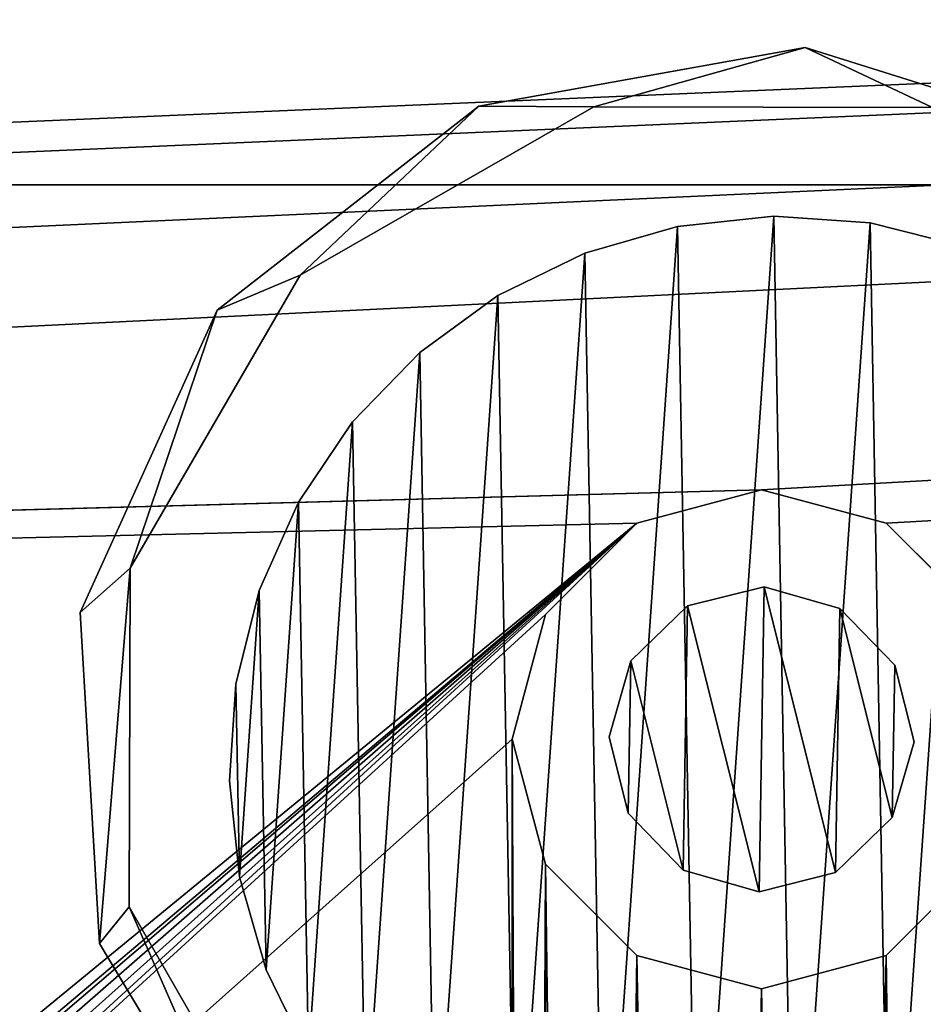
# Model space of a CAD drawing. Header units: millimetres. Extents: x 0 to 790, y 0 to 200.
# Tile 38 of 104: x 217 to 233, y 160 to 178. Entities that reach past the tile are written whole.
import ezdxf

# ---------------------------------------------------------------- set-up
doc = ezdxf.new("R2010")
doc.units = ezdxf.units.MM
doc.header["$LTSCALE"] = 25.4
doc.layers.get('0').update_dxf_attribs({"true_color": 0xff5454})

# ---------------------------------------------------------------- blocks, each defined once
blk = doc.blocks.new('LASER-X-8922.STL')
at = {"color": 250, "true_color": 0x262626}
mesh = blk.add_polyface(dxfattribs=at)
corners = [(1.103, 467.973, 1228.212), (0.5, 595.723, 1228.212), (0.5, 465.723, 1228.212), (1.103, 593.473, 1228.212), (2.75, 469.62, 1228.212), (2.5, 530.723, 1228.212), (2.835, 529.473, 1228.212), (5, 470.223, 1228.212), (3.75, 528.558, 1228.212), (5, 528.223, 1228.212), (7.25, 469.62, 1228.212), (6.25, 528.558, 1228.212), (7.165, 529.473, 1228.212), (7.5, 530.723, 1228.212), (8.897, 467.973, 1228.212), (-394.239, 436.896, 1228.212), (-395, 620.723, 1228.212), (-395, 440.723, 1228.212), (-394.239, 624.55, 1228.212), (-392.071, 433.652, 1228.212), (-392.071, 627.794, 1228.212), (-388.827, 431.484, 1228.212), (-388.827, 629.962, 1228.212), (-385, 430.723, 1228.212), (-385, 630.723, 1228.212), (-338.897, 463.473, 1228.212), (-337.25, 461.826, 1228.212), (-335, 461.223, 1228.212), (385, 430.723, 1228.212), (-339.5, 465.723, 1228.212), (-332.75, 461.826, 1228.212), (-331.103, 463.473, 1228.212), (-330.5, 465.723, 1228.212), (-165, 461.223, 1228.212), (-167.25, 461.826, 1228.212), (-330.5, 595.723, 1228.212), (-246.25, 528.558, 1228.212), (-247.165, 529.473, 1228.212), (-247.5, 530.723, 1228.212), (-245, 528.223, 1228.212), (-243.75, 528.558, 1228.212), (-242.835, 529.473, 1228.212), (-242.5, 530.723, 1228.212), (-168.897, 463.473, 1228.212), (-169.5, 465.723, 1228.212), (-162.75, 461.826, 1228.212), (-161.103, 463.473, 1228.212), (-160.5, 465.723, 1228.212), (5, 461.223, 1228.212), (2.75, 461.826, 1228.212), (-160.5, 595.723, 1228.212), (1.103, 463.473, 1228.212), (7.25, 461.826, 1228.212), (8.897, 463.473, 1228.212), (9.5, 465.723, 1228.212), (175, 461.223, 1228.212), (172.75, 461.826, 1228.212), (9.5, 595.723, 1228.212), (171.103, 463.473, 1228.212), (170.5, 465.723, 1228.212), (177.25, 461.826, 1228.212), (178.897, 463.473, 1228.212), (179.5, 465.723, 1228.212), (342.75, 461.826, 1228.212), (253.75, 528.558, 1228.212), (179.5, 595.723, 1228.212), (252.835, 529.473, 1228.212), (252.5, 530.723, 1228.212), (255, 528.223, 1228.212), (256.25, 528.558, 1228.212), (257.165, 529.473, 1228.212), (257.5, 530.723, 1228.212), (341.103, 463.473, 1228.212), (340.5, 465.723, 1228.212), (345, 461.223, 1228.212), (347.25, 461.826, 1228.212), (348.897, 463.473, 1228.212), (349.5, 465.723, 1228.212), (349.5, 595.723, 1228.212), (-335, 600.223, 1228.212), (385, 630.723, 1228.212), (-337.25, 599.62, 1228.212), (-338.897, 597.973, 1228.212), (-339.5, 595.723, 1228.212), (-332.75, 599.62, 1228.212), (-331.103, 597.973, 1228.212), (-165, 600.223, 1228.212), (-167.25, 599.62, 1228.212), (-246.25, 532.888, 1228.212), (-247.165, 531.973, 1228.212), (-245, 533.223, 1228.212), (-243.75, 532.888, 1228.212), (-242.835, 531.973, 1228.212), (-168.897, 597.973, 1228.212), (-169.5, 595.723, 1228.212), (-162.75, 599.62, 1228.212), (-161.103, 597.973, 1228.212), (5, 600.223, 1228.212), (2.75, 599.62, 1228.212), (1.103, 597.973, 1228.212), (7.25, 599.62, 1228.212), (8.897, 597.973, 1228.212), (175, 600.223, 1228.212), (172.75, 599.62, 1228.212), (171.103, 597.973, 1228.212), (170.5, 595.723, 1228.212), (177.25, 599.62, 1228.212), (178.897, 597.973, 1228.212), (342.75, 599.62, 1228.212), (253.75, 532.888, 1228.212), (252.835, 531.973, 1228.212), (255, 533.223, 1228.212), (256.25, 532.888, 1228.212), (257.165, 531.973, 1228.212), (341.103, 597.973, 1228.212), (340.5, 595.723, 1228.212), (345, 600.223, 1228.212), (347.25, 599.62, 1228.212), (348.897, 597.973, 1228.212), (388.827, 431.484, 1228.212), (388.827, 629.962, 1228.212), (392.071, 433.652, 1228.212), (392.071, 627.794, 1228.212), (394.239, 436.896, 1228.212), (394.239, 624.55, 1228.212), (395, 440.723, 1228.212), (395, 620.723, 1228.212), (341.103, 467.973, 1228.212), (341.103, 593.473, 1228.212), (342.75, 469.62, 1228.212), (342.75, 591.826, 1228.212), (345, 470.223, 1228.212), (345, 591.223, 1228.212), (347.25, 469.62, 1228.212), (347.25, 591.826, 1228.212), (348.897, 467.973, 1228.212), (348.897, 593.473, 1228.212), (171.103, 467.973, 1228.212), (171.103, 593.473, 1228.212), (172.75, 469.62, 1228.212), (172.75, 591.826, 1228.212), (175, 470.223, 1228.212), (175, 591.223, 1228.212), (177.25, 469.62, 1228.212), (177.25, 591.826, 1228.212), (178.897, 467.973, 1228.212), (178.897, 593.473, 1228.212), (2.75, 591.826, 1228.212), (2.835, 531.973, 1228.212), (5, 591.223, 1228.212), (3.75, 532.888, 1228.212), (5, 533.223, 1228.212), (6.25, 532.888, 1228.212), (7.25, 591.826, 1228.212), (7.165, 531.973, 1228.212), (8.897, 593.473, 1228.212), (-168.897, 467.973, 1228.212), (-168.897, 593.473, 1228.212), (-167.25, 469.62, 1228.212), (-167.25, 591.826, 1228.212), (-165, 470.223, 1228.212), (-165, 591.223, 1228.212), (-162.75, 469.62, 1228.212), (-162.75, 591.826, 1228.212), (-161.103, 467.973, 1228.212), (-161.103, 593.473, 1228.212), (-338.897, 467.973, 1228.212), (-338.897, 593.473, 1228.212), (-337.25, 469.62, 1228.212), (-337.25, 591.826, 1228.212), (-335, 470.223, 1228.212), (-335, 591.223, 1228.212), (-332.75, 469.62, 1228.212), (-332.75, 591.826, 1228.212), (-331.103, 467.973, 1228.212), (-331.103, 593.473, 1228.212)]
mesh.append_faces([[corners[k] for k in face] for face in [(15, 16, 17), (124, 125, 126)]], dxfattribs={"vtx0": -1, "color": 250})
mesh.append_faces([[corners[k] for k in face] for face in [(0, 1, 2), (1, 0, 3), (5, 4, 6), (6, 7, 8), (8, 7, 9), (9, 10, 11), (11, 10, 12), (12, 10, 13), (16, 15, 18), (18, 19, 20), (20, 21, 22), (22, 23, 24), (25, 23, 26), (26, 23, 27), (27, 28, 30), (30, 28, 31), (31, 28, 32), (36, 34, 39), (39, 34, 40), (40, 34, 41), (41, 34, 42), (33, 28, 45), (45, 28, 46), (46, 28, 47), (48, 28, 52), (52, 28, 53), (53, 28, 54), (55, 28, 60), (60, 28, 61), (61, 28, 62), (64, 63, 68), (68, 63, 69), (69, 63, 70), (70, 63, 71), (63, 28, 74), (74, 28, 75), (75, 28, 76), (76, 28, 77), (24, 79, 80), (79, 24, 81), (81, 24, 82), (82, 24, 83), (86, 35, 87), (88, 35, 89), (89, 35, 38), (87, 42, 93), (93, 42, 94), (97, 50, 98), (98, 50, 99), (99, 50, 1), (102, 57, 103), (103, 57, 104), (104, 57, 105), (109, 65, 110), (110, 65, 67), (108, 71, 114), (114, 71, 115), (80, 119, 120), (120, 121, 122), (122, 123, 124), (127, 115, 73), (115, 127, 128), (128, 129, 130), (130, 131, 132), (132, 133, 134), (134, 135, 136), (136, 77, 78), (137, 105, 59), (105, 137, 138), (138, 139, 140), (140, 141, 142), (142, 143, 144), (144, 145, 146), (146, 62, 65), (147, 148, 149), (149, 152, 153), (153, 13, 155), (155, 54, 57), (156, 94, 44), (94, 156, 157), (157, 158, 159), (159, 160, 161), (161, 162, 163), (163, 164, 165), (165, 47, 50), (166, 83, 29), (83, 166, 167), (167, 168, 169), (169, 170, 171), (171, 172, 173), (173, 174, 175), (175, 32, 35)]], dxfattribs={"vtx0": -1, "vtx1": -1, "color": 250})
mesh.append_faces([[corners[k] for k in face] for face in [(3, 4, 5), (24, 23, 25), (32, 28, 33), (32, 34, 35), (35, 34, 36), (47, 28, 48), (47, 49, 50), (54, 28, 55), (54, 56, 57), (62, 28, 63), (62, 63, 64), (62, 64, 65), (77, 28, 78), (83, 24, 29), (80, 35, 86), (87, 35, 88), (94, 42, 44), (80, 50, 97), (1, 50, 2), (80, 57, 102), (105, 57, 59), (80, 65, 108), (108, 65, 109), (115, 71, 73), (80, 78, 28), (155, 13, 14)]], dxfattribs={"vtx0": -1, "vtx1": -1, "vtx2": -1, "color": 250})
mesh.append_faces([[corners[k] for k in face] for face in [(3, 0, 4), (6, 4, 7), (9, 7, 10), (13, 10, 14), (18, 15, 19), (20, 19, 21), (22, 21, 23), (27, 23, 28), (24, 25, 29), (32, 33, 34), (35, 36, 37), (35, 37, 38), (42, 34, 43), (42, 43, 44), (47, 48, 49), (50, 49, 51), (50, 51, 2), (54, 55, 56), (57, 56, 58), (57, 58, 59), (65, 64, 66), (65, 66, 67), (71, 63, 72), (71, 72, 73), (80, 79, 84), (80, 84, 85), (80, 85, 35), (87, 88, 90), (87, 90, 91), (87, 91, 92), (87, 92, 42), (80, 86, 95), (80, 95, 96), (80, 96, 50), (80, 97, 100), (80, 100, 101), (80, 101, 57), (80, 102, 106), (80, 106, 107), (80, 107, 65), (108, 109, 111), (108, 111, 112), (108, 112, 113), (108, 113, 71), (80, 108, 116), (80, 116, 117), (80, 117, 118), (80, 118, 78), (80, 28, 119), (120, 119, 121), (122, 121, 123), (124, 123, 125), (128, 127, 129), (130, 129, 131), (132, 131, 133), (134, 133, 135), (136, 135, 77), (138, 137, 139), (140, 139, 141), (142, 141, 143), (144, 143, 145), (146, 145, 62), (5, 147, 3), (147, 5, 148), (149, 148, 150), (149, 150, 151), (149, 151, 152), (153, 152, 154), (153, 154, 13), (155, 14, 54), (157, 156, 158), (159, 158, 160), (161, 160, 162), (163, 162, 164), (165, 164, 47), (167, 166, 168), (169, 168, 170), (171, 170, 172), (173, 172, 174), (175, 174, 32)]], dxfattribs={"vtx0": -1, "vtx2": -1, "color": 250})
mesh = blk.add_polyface(dxfattribs=at)
corners = [(-168.897, 593.473, 1227.212), (-169.5, 465.723, 1227.212), (-169.5, 595.723, 1227.212), (-168.897, 467.973, 1227.212), (-167.25, 591.826, 1227.212), (-167.25, 469.62, 1227.212), (-165, 591.223, 1227.212), (-165, 470.223, 1227.212), (-162.75, 591.826, 1227.212), (-162.75, 469.62, 1227.212), (-161.103, 593.473, 1227.212), (-161.103, 467.973, 1227.212), (-160.5, 595.723, 1227.212), (-160.5, 465.723, 1227.212), (-338.897, 593.473, 1227.212), (-339.5, 465.723, 1227.212), (-339.5, 595.723, 1227.212), (-338.897, 467.973, 1227.212), (-337.25, 591.826, 1227.212), (-337.25, 469.62, 1227.212), (-335, 591.223, 1227.212), (-335, 470.223, 1227.212), (-332.75, 591.826, 1227.212), (-332.75, 469.62, 1227.212), (-331.103, 593.473, 1227.212), (-331.103, 467.973, 1227.212), (-330.5, 595.723, 1227.212), (-330.5, 465.723, 1227.212), (1.103, 593.473, 1227.212), (0.5, 465.723, 1227.212), (0.5, 595.723, 1227.212), (1.103, 467.973, 1227.212), (2.75, 591.826, 1227.212), (2.5, 530.723, 1227.212), (2.835, 531.973, 1227.212), (5, 591.223, 1227.212), (3.75, 532.888, 1227.212), (5, 533.223, 1227.212), (7.25, 591.826, 1227.212), (6.25, 532.888, 1227.212), (7.165, 531.973, 1227.212), (7.5, 530.723, 1227.212), (8.897, 593.473, 1227.212), (-394.239, 624.55, 1227.212), (-395, 440.723, 1227.212), (-395, 620.723, 1227.212), (-394.239, 436.896, 1227.212), (-392.071, 627.794, 1227.212), (-392.071, 433.652, 1227.212), (-388.827, 629.962, 1227.212), (-388.827, 431.484, 1227.212), (-385, 630.723, 1227.212), (-385, 430.723, 1227.212), (-338.897, 597.973, 1227.212), (-337.25, 599.62, 1227.212), (-335, 600.223, 1227.212), (385, 630.723, 1227.212), (-332.75, 599.62, 1227.212), (-331.103, 597.973, 1227.212), (-165, 600.223, 1227.212), (-167.25, 599.62, 1227.212), (-246.25, 532.888, 1227.212), (-247.165, 531.973, 1227.212), (-247.5, 530.723, 1227.212), (-245, 533.223, 1227.212), (-243.75, 532.888, 1227.212), (-242.835, 531.973, 1227.212), (-242.5, 530.723, 1227.212), (-168.897, 597.973, 1227.212), (-162.75, 599.62, 1227.212), (-161.103, 597.973, 1227.212), (5, 600.223, 1227.212), (2.75, 599.62, 1227.212), (1.103, 597.973, 1227.212), (7.25, 599.62, 1227.212), (8.897, 597.973, 1227.212), (9.5, 595.723, 1227.212), (175, 600.223, 1227.212), (172.75, 599.62, 1227.212), (9.5, 465.723, 1227.212), (171.103, 597.973, 1227.212), (170.5, 595.723, 1227.212), (177.25, 599.62, 1227.212), (178.897, 597.973, 1227.212), (179.5, 595.723, 1227.212), (342.75, 599.62, 1227.212), (253.75, 532.888, 1227.212), (179.5, 465.723, 1227.212), (252.835, 531.973, 1227.212), (252.5, 530.723, 1227.212), (255, 533.223, 1227.212), (256.25, 532.888, 1227.212), (257.165, 531.973, 1227.212), (257.5, 530.723, 1227.212), (341.103, 597.973, 1227.212), (340.5, 595.723, 1227.212), (345, 600.223, 1227.212), (347.25, 599.62, 1227.212), (348.897, 597.973, 1227.212), (349.5, 595.723, 1227.212), (349.5, 465.723, 1227.212), (-335, 461.223, 1227.212), (385, 430.723, 1227.212), (-337.25, 461.826, 1227.212), (-338.897, 463.473, 1227.212), (-332.75, 461.826, 1227.212), (-331.103, 463.473, 1227.212), (-165, 461.223, 1227.212), (-167.25, 461.826, 1227.212), (-246.25, 528.558, 1227.212), (-247.165, 529.473, 1227.212), (-245, 528.223, 1227.212), (-243.75, 528.558, 1227.212), (-242.835, 529.473, 1227.212), (-168.897, 463.473, 1227.212), (-162.75, 461.826, 1227.212), (-161.103, 463.473, 1227.212), (5, 461.223, 1227.212), (2.75, 461.826, 1227.212), (1.103, 463.473, 1227.212), (7.25, 461.826, 1227.212), (8.897, 463.473, 1227.212), (175, 461.223, 1227.212), (172.75, 461.826, 1227.212), (171.103, 463.473, 1227.212), (170.5, 465.723, 1227.212), (177.25, 461.826, 1227.212), (178.897, 463.473, 1227.212), (342.75, 461.826, 1227.212), (253.75, 528.558, 1227.212), (252.835, 529.473, 1227.212), (255, 528.223, 1227.212), (256.25, 528.558, 1227.212), (257.165, 529.473, 1227.212), (341.103, 463.473, 1227.212), (340.5, 465.723, 1227.212), (345, 461.223, 1227.212), (347.25, 461.826, 1227.212), (348.897, 463.473, 1227.212), (388.827, 629.962, 1227.212), (388.827, 431.484, 1227.212), (392.071, 627.794, 1227.212), (392.071, 433.652, 1227.212), (394.239, 624.55, 1227.212), (394.239, 436.896, 1227.212), (395, 620.723, 1227.212), (395, 440.723, 1227.212), (341.103, 593.473, 1227.212), (341.103, 467.973, 1227.212), (342.75, 591.826, 1227.212), (342.75, 469.62, 1227.212), (345, 591.223, 1227.212), (345, 470.223, 1227.212), (347.25, 591.826, 1227.212), (347.25, 469.62, 1227.212), (348.897, 593.473, 1227.212), (348.897, 467.973, 1227.212), (171.103, 593.473, 1227.212), (171.103, 467.973, 1227.212), (172.75, 591.826, 1227.212), (172.75, 469.62, 1227.212), (175, 591.223, 1227.212), (175, 470.223, 1227.212), (177.25, 591.826, 1227.212), (177.25, 469.62, 1227.212), (178.897, 593.473, 1227.212), (178.897, 467.973, 1227.212), (2.75, 469.62, 1227.212), (2.835, 529.473, 1227.212), (5, 470.223, 1227.212), (3.75, 528.558, 1227.212), (5, 528.223, 1227.212), (6.25, 528.558, 1227.212), (7.25, 469.62, 1227.212), (7.165, 529.473, 1227.212), (8.897, 467.973, 1227.212)]
mesh.append_faces([[corners[k] for k in face] for face in [(43, 44, 45), (144, 145, 146)]], dxfattribs={"vtx0": -1, "color": 250})
mesh.append_faces([[corners[k] for k in face] for face in [(0, 1, 2), (1, 0, 3), (3, 4, 5), (5, 6, 7), (7, 8, 9), (9, 10, 11), (11, 12, 13), (14, 15, 16), (15, 14, 17), (17, 18, 19), (19, 20, 21), (21, 22, 23), (23, 24, 25), (25, 26, 27), (28, 29, 30), (29, 28, 31), (33, 32, 34), (34, 35, 36), (36, 35, 37), (37, 38, 39), (39, 38, 40), (40, 38, 41), (44, 43, 46), (46, 47, 48), (48, 49, 50), (50, 51, 52), (53, 51, 54), (54, 51, 55), (55, 56, 57), (57, 56, 58), (58, 56, 26), (61, 60, 64), (64, 60, 65), (65, 60, 66), (66, 60, 67), (59, 56, 69), (69, 56, 70), (70, 56, 12), (71, 56, 74), (74, 56, 75), (75, 56, 76), (77, 56, 82), (82, 56, 83), (83, 56, 84), (86, 85, 90), (90, 85, 91), (91, 85, 92), (92, 85, 93), (85, 56, 96), (96, 56, 97), (97, 56, 98), (98, 56, 99), (52, 101, 102), (101, 52, 103), (103, 52, 104), (104, 52, 15), (107, 27, 108), (109, 27, 110), (110, 27, 63), (108, 67, 114), (114, 67, 1), (117, 13, 118), (118, 13, 119), (119, 13, 29), (122, 79, 123), (123, 79, 124), (124, 79, 125), (129, 87, 130), (130, 87, 89), (128, 93, 134), (134, 93, 135), (102, 139, 140), (140, 141, 142), (142, 143, 144), (147, 135, 95), (135, 147, 148), (148, 149, 150), (150, 151, 152), (152, 153, 154), (154, 155, 156), (156, 99, 100), (157, 125, 81), (125, 157, 158), (158, 159, 160), (160, 161, 162), (162, 163, 164), (164, 165, 166), (166, 84, 87), (167, 168, 169), (169, 172, 173), (173, 41, 175), (175, 76, 79)]], dxfattribs={"vtx0": -1, "vtx1": -1, "color": 250})
mesh.append_faces([[corners[k] for k in face] for face in [(31, 32, 33), (52, 51, 53), (26, 56, 59), (26, 60, 27), (27, 60, 61), (12, 56, 71), (12, 72, 13), (76, 56, 77), (76, 78, 79), (84, 56, 85), (84, 85, 86), (84, 86, 87), (99, 56, 100), (15, 52, 16), (102, 27, 107), (108, 27, 109), (1, 67, 2), (102, 13, 117), (29, 13, 30), (102, 79, 122), (125, 79, 81), (102, 87, 128), (128, 87, 129), (135, 93, 95), (102, 100, 56), (175, 41, 42)]], dxfattribs={"vtx0": -1, "vtx1": -1, "vtx2": -1, "color": 250})
mesh.append_faces([[corners[k] for k in face] for face in [(3, 0, 4), (5, 4, 6), (7, 6, 8), (9, 8, 10), (11, 10, 12), (17, 14, 18), (19, 18, 20), (21, 20, 22), (23, 22, 24), (25, 24, 26), (31, 28, 32), (34, 32, 35), (37, 35, 38), (41, 38, 42), (46, 43, 47), (48, 47, 49), (50, 49, 51), (55, 51, 56), (52, 53, 16), (26, 59, 60), (27, 61, 62), (27, 62, 63), (67, 60, 68), (67, 68, 2), (12, 71, 72), (13, 72, 73), (13, 73, 30), (76, 77, 78), (79, 78, 80), (79, 80, 81), (87, 86, 88), (87, 88, 89), (93, 85, 94), (93, 94, 95), (102, 101, 105), (102, 105, 106), (102, 106, 27), (108, 109, 111), (108, 111, 112), (108, 112, 113), (108, 113, 67), (102, 107, 115), (102, 115, 116), (102, 116, 13), (102, 117, 120), (102, 120, 121), (102, 121, 79), (102, 122, 126), (102, 126, 127), (102, 127, 87), (128, 129, 131), (128, 131, 132), (128, 132, 133), (128, 133, 93), (102, 128, 136), (102, 136, 137), (102, 137, 138), (102, 138, 100), (102, 56, 139), (140, 139, 141), (142, 141, 143), (144, 143, 145), (148, 147, 149), (150, 149, 151), (152, 151, 153), (154, 153, 155), (156, 155, 99), (158, 157, 159), (160, 159, 161), (162, 161, 163), (164, 163, 165), (166, 165, 84), (33, 167, 31), (167, 33, 168), (169, 168, 170), (169, 170, 171), (169, 171, 172), (173, 172, 174), (173, 174, 41), (175, 42, 76)]], dxfattribs={"vtx0": -1, "vtx2": -1, "color": 250})
mesh = blk.add_polyface(dxfattribs=at)
corners = [(-173.863, 586.909, 504.784), (-176.406, 592.7, 504.784), (-176.944, 592.037, 504.784), (-173.367, 587.402, 504.784), (-168.751, 583.799, 504.784), (-168.085, 584.334, 504.784), (-162.78, 583.422, 504.784), (-161.977, 584.317, 504.784), (-157.318, 585.862, 504.784), (-156.679, 587.357, 504.784), (-153.615, 590.562, 504.784), (-153.61, 592.638, 504.784), (-152.521, 596.444, 504.784), (-153.594, 598.746, 504.784), (-177.289, 598.01, 504.784), (-176.39, 598.808, 504.784), (-174.819, 603.459, 504.784), (-173.321, 604.09, 504.784), (-170.099, 607.136, 504.784), (-168.023, 607.129, 504.784), (-164.211, 608.198, 504.784), (-161.915, 607.113, 504.784), (-158.504, 606.403, 504.784), (-156.633, 604.044, 504.784), (-156.137, 604.538, 504.784), (-154.285, 602.161, 504.784)]
mesh.append_faces([[corners[k] for k in face] for face in [(0, 1, 2), (1, 0, 3), (3, 4, 5), (5, 6, 7), (7, 8, 9), (9, 10, 11), (11, 12, 13), (14, 15, 16), (15, 2, 1), (16, 17, 18), (18, 19, 20), (20, 21, 22), (22, 23, 24), (24, 13, 25), (25, 13, 12)]], dxfattribs={"vtx0": -1, "vtx1": -1, "color": 250})
mesh.append_faces([[corners[k] for k in face] for face in [(3, 0, 4), (5, 4, 6), (7, 6, 8), (9, 8, 10), (11, 10, 12), (15, 14, 2), (16, 15, 17), (18, 17, 19), (20, 19, 21), (22, 21, 23), (24, 23, 13)]], dxfattribs={"vtx0": -1, "vtx2": -1, "color": 250})
mesh = blk.add_polyface(dxfattribs=at)
corners = [(-177.289, 598.01, 4.784), (-176.39, 598.808, 4.784), (-176.944, 592.037, 4.784), (-174.819, 603.459, 4.784), (-176.406, 592.7, 4.784), (-173.321, 604.09, 4.784), (-170.099, 607.136, 4.784), (-168.023, 607.129, 4.784), (-164.211, 608.198, 4.784), (-161.915, 607.113, 4.784), (-158.504, 606.403, 4.784), (-156.633, 604.044, 4.784), (-156.137, 604.538, 4.784), (-153.594, 598.746, 4.784), (-154.285, 602.161, 4.784), (-152.521, 596.444, 4.784), (-173.863, 586.909, 4.784), (-173.367, 587.402, 4.784), (-168.751, 583.799, 4.784), (-168.085, 584.334, 4.784), (-162.78, 583.422, 4.784), (-161.977, 584.317, 4.784), (-157.318, 585.862, 4.784), (-156.679, 587.357, 4.784), (-153.615, 590.562, 4.784), (-153.61, 592.638, 4.784)]
mesh.append_faces([[corners[k] for k in face] for face in [(0, 1, 2), (1, 3, 5), (5, 6, 7), (7, 8, 9), (9, 10, 11), (11, 12, 13), (16, 17, 18), (18, 19, 20), (20, 21, 22), (22, 23, 24), (24, 25, 15)]], dxfattribs={"vtx0": -1, "vtx1": -1, "color": 250})
mesh.append_faces([[corners[k] for k in face] for face in [(1, 0, 3), (2, 1, 4), (5, 3, 6), (7, 6, 8), (9, 8, 10), (11, 10, 12), (13, 12, 14), (13, 14, 15), (4, 16, 2), (16, 4, 17), (18, 17, 19), (20, 19, 21), (22, 21, 23), (24, 23, 25), (15, 25, 13)]], dxfattribs={"vtx0": -1, "vtx2": -1, "color": 250})
mesh = blk.add_polyface(dxfattribs=at)
corners = [(-170.099, 607.136, 504.784), (-164.211, 608.198, 4.784), (-170.099, 607.136, 4.784), (-164.211, 608.198, 504.784)]
mesh.append_faces([[corners[k] for k in face] for face in [(0, 1, 2), (1, 0, 3)]], dxfattribs={"vtx0": -1, "color": 250})
mesh = blk.add_polyface(dxfattribs=at)
corners = [(-164.211, 608.198, 504.784), (-158.504, 606.403, 4.784), (-164.211, 608.198, 4.784), (-158.504, 606.403, 504.784)]
mesh.append_faces([[corners[k] for k in face] for face in [(0, 1, 2), (1, 0, 3)]], dxfattribs={"vtx0": -1, "color": 250})
mesh = blk.add_polyface(dxfattribs=at)
corners = [(-174.819, 603.459, 504.784), (-170.099, 607.136, 4.784), (-174.819, 603.459, 4.784), (-170.099, 607.136, 504.784)]
mesh.append_faces([[corners[k] for k in face] for face in [(0, 1, 2), (1, 0, 3)]], dxfattribs={"vtx0": -1, "color": 250})
mesh = blk.add_polyface(dxfattribs=at)
corners = [(-168.023, 607.129, 504.784), (-173.321, 604.09, 4.784), (-168.023, 607.129, 4.784), (-173.321, 604.09, 504.784)]
mesh.append_faces([[corners[k] for k in face] for face in [(0, 1, 2), (1, 0, 3)]], dxfattribs={"vtx0": -1, "color": 250})
mesh = blk.add_polyface(dxfattribs=at)
corners = [(-161.915, 607.113, 504.784), (-168.023, 607.129, 4.784), (-161.915, 607.113, 4.784), (-168.023, 607.129, 504.784)]
mesh.append_faces([[corners[k] for k in face] for face in [(0, 1, 2), (1, 0, 3)]], dxfattribs={"vtx0": -1, "color": 250})
mesh = blk.add_polyface(dxfattribs=at)
corners = [(-362.5, 605.723, 1249.412), (362.5, 605.723, 1228.212), (-362.5, 605.723, 1228.212), (362.5, 605.723, 1249.412)]
mesh.append_faces([[corners[k] for k in face] for face in [(0, 1, 2), (1, 0, 3)]], dxfattribs={"vtx0": -1, "color": 250})
mesh = blk.add_polyface(dxfattribs=at)
corners = [(362.5, 455.723, 1249.412), (-362.5, 605.723, 1249.412), (-362.5, 455.723, 1249.412), (362.5, 605.723, 1249.412)]
mesh.append_faces([[corners[k] for k in face] for face in [(0, 1, 2), (1, 0, 3)]], dxfattribs={"vtx0": -1, "color": 250})
mesh = blk.add_polyface(dxfattribs=at)
corners = [(362.5, 605.723, 1228.212), (-362.5, 455.723, 1228.212), (-362.5, 605.723, 1228.212), (362.5, 455.723, 1228.212)]
mesh.append_faces([[corners[k] for k in face] for face in [(0, 1, 2), (1, 0, 3)]], dxfattribs={"vtx0": -1, "color": 250})
at = {"color": 7, "true_color": 0xffffff}
mesh = blk.add_polyface(dxfattribs=at)
corners = [(-174.48, 596.714, 9.591), (-174.418, 593.242, 9.591), (-174.6, 594.975, 9.591), (-174.059, 598.406, 9.591), (-173.936, 591.567, 9.591), (-173.35, 599.999, 9.591), (-173.172, 590, 9.591), (-172.376, 601.444, 9.591), (-172.146, 588.59, 9.591), (-171.166, 602.698, 9.591), (-170.892, 587.38, 9.591), (-169.756, 603.724, 9.591), (-169.446, 586.406, 9.591), (-168.19, 604.488, 9.591), (-167.854, 585.698, 9.591), (-166.514, 604.97, 9.591), (-166.162, 585.277, 9.591), (-164.781, 605.153, 9.591), (-164.423, 585.156, 9.591), (-163.042, 605.032, 9.591), (-162.69, 585.339, 9.591), (-161.35, 604.611, 9.591), (-161.014, 585.82, 9.591), (-159.758, 603.902, 9.591), (-159.448, 586.585, 9.591), (-158.312, 602.928, 9.591), (-158.038, 587.61, 9.591), (-157.058, 601.718, 9.591), (-156.828, 588.864, 9.591), (-156.033, 600.308, 9.591), (-155.854, 590.31, 9.591), (-155.268, 598.742, 9.591), (-155.145, 591.902, 9.591), (-154.787, 597.066, 9.591), (-154.725, 593.594, 9.591), (-154.604, 595.333, 9.591)]
mesh.append_faces([[corners[k] for k in face] for face in [(0, 1, 2), (34, 33, 35)]], dxfattribs={"vtx0": -1, "color": 7})
mesh.append_faces([[corners[k] for k in face] for face in [(1, 3, 4), (4, 5, 6), (6, 7, 8), (8, 9, 10), (10, 11, 12), (12, 13, 14), (14, 15, 16), (16, 17, 18), (18, 19, 20), (20, 21, 22), (22, 23, 24), (24, 25, 26), (26, 27, 28), (28, 29, 30), (30, 31, 32), (32, 33, 34)]], dxfattribs={"vtx0": -1, "vtx1": -1, "color": 7})
mesh.append_faces([[corners[k] for k in face] for face in [(1, 0, 3), (4, 3, 5), (6, 5, 7), (8, 7, 9), (10, 9, 11), (12, 11, 13), (14, 13, 15), (16, 15, 17), (18, 17, 19), (20, 19, 21), (22, 21, 23), (24, 23, 25), (26, 25, 27), (28, 27, 29), (30, 29, 31), (32, 31, 33)]], dxfattribs={"vtx0": -1, "vtx2": -1, "color": 7})
mesh = blk.add_polyface(dxfattribs=at)
corners = [(-174.418, 593.242, 45.591), (-174.48, 596.714, 45.591), (-174.6, 594.975, 45.591), (-174.059, 598.406, 45.591), (-173.936, 591.567, 45.591), (-173.35, 599.999, 45.591), (-173.172, 590, 45.591), (-172.376, 601.444, 45.591), (-172.146, 588.59, 45.591), (-171.166, 602.698, 45.591), (-170.892, 587.38, 45.591), (-169.756, 603.724, 45.591), (-169.446, 586.406, 45.591), (-168.19, 604.488, 45.591), (-167.854, 585.698, 45.591), (-166.514, 604.97, 45.591), (-166.162, 585.277, 45.591), (-164.781, 605.153, 45.591), (-164.423, 585.156, 45.591), (-163.042, 605.032, 45.591), (-162.69, 585.339, 45.591), (-161.35, 604.611, 45.591), (-161.014, 585.82, 45.591), (-159.758, 603.902, 45.591), (-159.448, 586.585, 45.591), (-158.312, 602.928, 45.591), (-158.038, 587.61, 45.591), (-157.058, 601.718, 45.591), (-156.828, 588.864, 45.591), (-156.033, 600.308, 45.591), (-155.854, 590.31, 45.591), (-155.268, 598.742, 45.591), (-155.145, 591.902, 45.591), (-154.787, 597.066, 45.591), (-154.725, 593.594, 45.591), (-154.604, 595.333, 45.591)]
mesh.append_faces([[corners[k] for k in face] for face in [(0, 1, 2), (33, 34, 35)]], dxfattribs={"vtx0": -1, "color": 7})
mesh.append_faces([[corners[k] for k in face] for face in [(1, 0, 3), (3, 4, 5), (5, 6, 7), (7, 8, 9), (9, 10, 11), (11, 12, 13), (13, 14, 15), (15, 16, 17), (17, 18, 19), (19, 20, 21), (21, 22, 23), (23, 24, 25), (25, 26, 27), (27, 28, 29), (29, 30, 31), (31, 32, 33)]], dxfattribs={"vtx0": -1, "vtx1": -1, "color": 7})
mesh.append_faces([[corners[k] for k in face] for face in [(3, 0, 4), (5, 4, 6), (7, 6, 8), (9, 8, 10), (11, 10, 12), (13, 12, 14), (15, 14, 16), (17, 16, 18), (19, 18, 20), (21, 20, 22), (23, 22, 24), (25, 24, 26), (27, 26, 28), (29, 28, 30), (31, 30, 32), (33, 32, 34)]], dxfattribs={"vtx0": -1, "vtx2": -1, "color": 7})
mesh = blk.add_polyface(dxfattribs=at)
corners = [(-166.514, 604.97, 45.591), (-164.781, 605.153, 9.591), (-166.514, 604.97, 9.591), (-164.781, 605.153, 45.591)]
mesh.append_faces([[corners[k] for k in face] for face in [(0, 1, 2), (1, 0, 3)]], dxfattribs={"vtx0": -1, "color": 7})
mesh = blk.add_polyface(dxfattribs=at)
corners = [(-164.781, 605.153, 45.591), (-163.042, 605.032, 9.591), (-164.781, 605.153, 9.591), (-163.042, 605.032, 45.591)]
mesh.append_faces([[corners[k] for k in face] for face in [(0, 1, 2), (1, 0, 3)]], dxfattribs={"vtx0": -1, "color": 7})
mesh = blk.add_polyface(dxfattribs=at)
corners = [(-168.19, 604.488, 45.591), (-166.514, 604.97, 9.591), (-168.19, 604.488, 9.591), (-166.514, 604.97, 45.591)]
mesh.append_faces([[corners[k] for k in face] for face in [(0, 1, 2), (1, 0, 3)]], dxfattribs={"vtx0": -1, "color": 7})
mesh = blk.add_polyface(dxfattribs=at)
corners = [(-163.042, 605.032, 45.591), (-161.35, 604.611, 9.591), (-163.042, 605.032, 9.591), (-161.35, 604.611, 45.591)]
mesh.append_faces([[corners[k] for k in face] for face in [(0, 1, 2), (1, 0, 3)]], dxfattribs={"vtx0": -1, "color": 7})
mesh = blk.add_polyface(dxfattribs=at)
corners = [(-169.756, 603.724, 45.591), (-168.19, 604.488, 9.591), (-169.756, 603.724, 9.591), (-168.19, 604.488, 45.591)]
mesh.append_faces([[corners[k] for k in face] for face in [(0, 1, 2), (1, 0, 3)]], dxfattribs={"vtx0": -1, "color": 7})
at = {"color": 250, "true_color": 0x262626}
mesh = blk.add_polyface(dxfattribs=at)
corners = [(-173.321, 604.09, 4.784), (-176.39, 598.808, 504.784), (-176.39, 598.808, 4.784), (-173.321, 604.09, 504.784)]
mesh.append_faces([[corners[k] for k in face] for face in [(0, 1, 2), (1, 0, 3)]], dxfattribs={"vtx0": -1, "color": 250})
at = {"color": 7, "true_color": 0xffffff}
mesh = blk.add_polyface(dxfattribs=at)
corners = [(-171.166, 602.698, 45.591), (-169.756, 603.724, 9.591), (-171.166, 602.698, 9.591), (-169.756, 603.724, 45.591)]
mesh.append_faces([[corners[k] for k in face] for face in [(0, 1, 2), (1, 0, 3)]], dxfattribs={"vtx0": -1, "color": 7})
at = {"color": 250, "true_color": 0x262626}
mesh = blk.add_polyface(dxfattribs=at)
corners = [(-174.819, 603.459, 504.784), (-177.289, 598.01, 4.784), (-177.289, 598.01, 504.784), (-174.819, 603.459, 4.784)]
mesh.append_faces([[corners[k] for k in face] for face in [(0, 1, 2), (1, 0, 3)]], dxfattribs={"vtx0": -1, "color": 250})
at = {"color": 7, "true_color": 0xffffff}
mesh = blk.add_polyface(dxfattribs=at)
corners = [(-171.166, 602.698, 45.591), (-172.376, 601.444, 9.591), (-172.376, 601.444, 45.591), (-171.166, 602.698, 9.591)]
mesh.append_faces([[corners[k] for k in face] for face in [(0, 1, 2), (1, 0, 3)]], dxfattribs={"vtx0": -1, "color": 7})
mesh = blk.add_polyface(dxfattribs=at)
corners = [(-172.376, 601.444, 45.591), (-173.35, 599.999, 9.591), (-173.35, 599.999, 45.591), (-172.376, 601.444, 9.591)]
mesh.append_faces([[corners[k] for k in face] for face in [(0, 1, 2), (1, 0, 3)]], dxfattribs={"vtx0": -1, "color": 7})
at = {"color": 250, "true_color": 0x262626}
mesh = blk.add_polyface(dxfattribs=at)
corners = [(-165, 600.223, 1228.212), (-167.25, 599.62, 1227.212), (-165, 600.223, 1227.212), (-167.25, 599.62, 1228.212)]
mesh.append_faces([[corners[k] for k in face] for face in [(0, 1, 2), (1, 0, 3)]], dxfattribs={"vtx0": -1, "color": 250})
mesh = blk.add_polyface(dxfattribs=at)
corners = [(-162.75, 599.62, 1228.212), (-165, 600.223, 1227.212), (-162.75, 599.62, 1227.212), (-165, 600.223, 1228.212)]
mesh.append_faces([[corners[k] for k in face] for face in [(0, 1, 2), (1, 0, 3)]], dxfattribs={"vtx0": -1, "color": 250})
at = {"color": 7, "true_color": 0xffffff}
mesh = blk.add_polyface(dxfattribs=at)
corners = [(-173.35, 599.999, 45.591), (-174.059, 598.406, 9.591), (-174.059, 598.406, 45.591), (-173.35, 599.999, 9.591)]
mesh.append_faces([[corners[k] for k in face] for face in [(0, 1, 2), (1, 0, 3)]], dxfattribs={"vtx0": -1, "color": 7})
at = {"color": 250, "true_color": 0x262626}
mesh = blk.add_polyface(dxfattribs=at)
corners = [(-167.25, 599.62, 1228.212), (-168.897, 597.973, 1227.212), (-167.25, 599.62, 1227.212), (-168.897, 597.973, 1228.212)]
mesh.append_faces([[corners[k] for k in face] for face in [(0, 1, 2), (1, 0, 3)]], dxfattribs={"vtx0": -1, "color": 250})
mesh = blk.add_polyface(dxfattribs=at)
corners = [(-161.103, 597.973, 1228.212), (-162.75, 599.62, 1227.212), (-161.103, 597.973, 1227.212), (-162.75, 599.62, 1228.212)]
mesh.append_faces([[corners[k] for k in face] for face in [(0, 1, 2), (1, 0, 3)]], dxfattribs={"vtx0": -1, "color": 250})
mesh = blk.add_polyface(dxfattribs=at)
corners = [(-176.39, 598.808, 4.784), (-176.406, 592.7, 504.784), (-176.406, 592.7, 4.784), (-176.39, 598.808, 504.784)]
mesh.append_faces([[corners[k] for k in face] for face in [(0, 1, 2), (1, 0, 3)]], dxfattribs={"vtx0": -1, "color": 250})
at = {"color": 7, "true_color": 0xffffff}
mesh = blk.add_polyface(dxfattribs=at)
corners = [(-174.059, 598.406, 45.591), (-174.48, 596.714, 9.591), (-174.48, 596.714, 45.591), (-174.059, 598.406, 9.591)]
mesh.append_faces([[corners[k] for k in face] for face in [(0, 1, 2), (1, 0, 3)]], dxfattribs={"vtx0": -1, "color": 7})
at = {"color": 18, "true_color": 0x000000}
mesh = blk.add_polyface(dxfattribs=at)
corners = [(-167.358, 597.138, 462.457), (-167.404, 594.388, 462.457), (-167.75, 595.769, 462.457), (-166.414, 593.365, 462.457), (-166.335, 598.127, 462.457), (-165.046, 592.974, 462.457), (-164.954, 598.473, 462.457), (-163.665, 593.319, 462.457), (-163.586, 598.082, 462.457), (-162.642, 594.309, 462.457), (-162.596, 597.058, 462.457), (-162.25, 595.677, 462.457)]
mesh.append_faces([[corners[k] for k in face] for face in [(0, 1, 2), (9, 10, 11)]], dxfattribs={"vtx0": -1, "color": 18})
mesh.append_faces([[corners[k] for k in face] for face in [(1, 0, 3), (3, 4, 5), (5, 6, 7), (7, 8, 9)]], dxfattribs={"vtx0": -1, "vtx1": -1, "color": 18})
mesh.append_faces([[corners[k] for k in face] for face in [(3, 0, 4), (5, 4, 6), (7, 6, 8), (9, 8, 10)]], dxfattribs={"vtx0": -1, "vtx2": -1, "color": 18})
mesh = blk.add_polyface(dxfattribs=at)
corners = [(-167.404, 594.388, 1232.457), (-167.358, 597.138, 1232.457), (-167.75, 595.769, 1232.457), (-166.414, 593.365, 1232.457), (-166.335, 598.127, 1232.457), (-165.046, 592.974, 1232.457), (-164.954, 598.473, 1232.457), (-163.665, 593.319, 1232.457), (-163.586, 598.082, 1232.457), (-162.642, 594.309, 1232.457), (-162.596, 597.058, 1232.457), (-162.25, 595.677, 1232.457)]
mesh.append_faces([[corners[k] for k in face] for face in [(0, 1, 2), (10, 9, 11)]], dxfattribs={"vtx0": -1, "color": 18})
mesh.append_faces([[corners[k] for k in face] for face in [(1, 3, 4), (4, 5, 6), (6, 7, 8), (8, 9, 10)]], dxfattribs={"vtx0": -1, "vtx1": -1, "color": 18})
mesh.append_faces([[corners[k] for k in face] for face in [(1, 0, 3), (4, 3, 5), (6, 5, 7), (8, 7, 9)]], dxfattribs={"vtx0": -1, "vtx2": -1, "color": 18})
mesh = blk.add_polyface(dxfattribs=at)
corners = [(-166.335, 598.127, 1232.457), (-164.954, 598.473, 462.457), (-166.335, 598.127, 462.457), (-164.954, 598.473, 1232.457)]
mesh.append_faces([[corners[k] for k in face] for face in [(0, 1, 2), (1, 0, 3)]], dxfattribs={"vtx0": -1, "color": 18})
mesh = blk.add_polyface(dxfattribs=at)
corners = [(-164.954, 598.473, 1232.457), (-163.586, 598.082, 462.457), (-164.954, 598.473, 462.457), (-163.586, 598.082, 1232.457)]
mesh.append_faces([[corners[k] for k in face] for face in [(0, 1, 2), (1, 0, 3)]], dxfattribs={"vtx0": -1, "color": 18})
at = {"color": 250, "true_color": 0x262626}
mesh = blk.add_polyface(dxfattribs=at)
corners = [(-177.289, 598.01, 504.784), (-176.944, 592.037, 4.784), (-176.944, 592.037, 504.784), (-177.289, 598.01, 4.784)]
mesh.append_faces([[corners[k] for k in face] for face in [(0, 1, 2), (1, 0, 3)]], dxfattribs={"vtx0": -1, "color": 250})
at = {"color": 18, "true_color": 0x000000}
mesh = blk.add_polyface(dxfattribs=at)
corners = [(-167.358, 597.138, 1232.457), (-166.335, 598.127, 462.457), (-167.358, 597.138, 462.457), (-166.335, 598.127, 1232.457)]
mesh.append_faces([[corners[k] for k in face] for face in [(0, 1, 2), (1, 0, 3)]], dxfattribs={"vtx0": -1, "color": 18})
mesh = blk.add_polyface(dxfattribs=at)
corners = [(-163.586, 598.082, 462.457), (-162.596, 597.058, 1232.457), (-162.596, 597.058, 462.457), (-163.586, 598.082, 1232.457)]
mesh.append_faces([[corners[k] for k in face] for face in [(0, 1, 2), (1, 0, 3)]], dxfattribs={"vtx0": -1, "color": 18})
at = {"color": 250, "true_color": 0x262626}
mesh = blk.add_polyface(dxfattribs=at)
corners = [(-168.897, 597.973, 1227.212), (-169.5, 595.723, 1228.212), (-169.5, 595.723, 1227.212), (-168.897, 597.973, 1228.212)]
mesh.append_faces([[corners[k] for k in face] for face in [(0, 1, 2), (1, 0, 3)]], dxfattribs={"vtx0": -1, "color": 250})
at = {"color": 18, "true_color": 0x000000}
mesh = blk.add_polyface(dxfattribs=at)
corners = [(-167.358, 597.138, 1232.457), (-167.75, 595.769, 462.457), (-167.75, 595.769, 1232.457), (-167.358, 597.138, 462.457)]
mesh.append_faces([[corners[k] for k in face] for face in [(0, 1, 2), (1, 0, 3)]], dxfattribs={"vtx0": -1, "color": 18})
mesh = blk.add_polyface(dxfattribs=at)
corners = [(-162.596, 597.058, 462.457), (-162.25, 595.677, 1232.457), (-162.25, 595.677, 462.457), (-162.596, 597.058, 1232.457)]
mesh.append_faces([[corners[k] for k in face] for face in [(0, 1, 2), (1, 0, 3)]], dxfattribs={"vtx0": -1, "color": 18})
at = {"color": 7, "true_color": 0xffffff}
mesh = blk.add_polyface(dxfattribs=at)
corners = [(-174.48, 596.714, 45.591), (-174.6, 594.975, 9.591), (-174.6, 594.975, 45.591), (-174.48, 596.714, 9.591)]
mesh.append_faces([[corners[k] for k in face] for face in [(0, 1, 2), (1, 0, 3)]], dxfattribs={"vtx0": -1, "color": 7})
at = {"color": 250, "true_color": 0x262626}
mesh = blk.add_polyface(dxfattribs=at)
corners = [(-169.5, 595.723, 1227.212), (-168.897, 593.473, 1228.212), (-168.897, 593.473, 1227.212), (-169.5, 595.723, 1228.212)]
mesh.append_faces([[corners[k] for k in face] for face in [(0, 1, 2), (1, 0, 3)]], dxfattribs={"vtx0": -1, "color": 250})
at = {"color": 18, "true_color": 0x000000}
mesh = blk.add_polyface(dxfattribs=at)
corners = [(-167.75, 595.769, 1232.457), (-167.404, 594.388, 462.457), (-167.404, 594.388, 1232.457), (-167.75, 595.769, 462.457)]
mesh.append_faces([[corners[k] for k in face] for face in [(0, 1, 2), (1, 0, 3)]], dxfattribs={"vtx0": -1, "color": 18})
mesh = blk.add_polyface(dxfattribs=at)
corners = [(-162.25, 595.677, 462.457), (-162.642, 594.309, 1232.457), (-162.642, 594.309, 462.457), (-162.25, 595.677, 1232.457)]
mesh.append_faces([[corners[k] for k in face] for face in [(0, 1, 2), (1, 0, 3)]], dxfattribs={"vtx0": -1, "color": 18})
at = {"color": 7, "true_color": 0xffffff}
mesh = blk.add_polyface(dxfattribs=at)
corners = [(-174.6, 594.975, 45.591), (-174.418, 593.242, 9.591), (-174.418, 593.242, 45.591), (-174.6, 594.975, 9.591)]
mesh.append_faces([[corners[k] for k in face] for face in [(0, 1, 2), (1, 0, 3)]], dxfattribs={"vtx0": -1, "color": 7})
at = {"color": 18, "true_color": 0x000000}
mesh = blk.add_polyface(dxfattribs=at)
corners = [(-167.404, 594.388, 1232.457), (-166.414, 593.365, 462.457), (-166.414, 593.365, 1232.457), (-167.404, 594.388, 462.457)]
mesh.append_faces([[corners[k] for k in face] for face in [(0, 1, 2), (1, 0, 3)]], dxfattribs={"vtx0": -1, "color": 18})
mesh = blk.add_polyface(dxfattribs=at)
corners = [(-162.642, 594.309, 1232.457), (-163.665, 593.319, 462.457), (-162.642, 594.309, 462.457), (-163.665, 593.319, 1232.457)]
mesh.append_faces([[corners[k] for k in face] for face in [(0, 1, 2), (1, 0, 3)]], dxfattribs={"vtx0": -1, "color": 18})
at = {"color": 250, "true_color": 0x262626}
mesh = blk.add_polyface(dxfattribs=at)
corners = [(-168.897, 593.473, 1228.212), (-167.25, 591.826, 1227.212), (-168.897, 593.473, 1227.212), (-167.25, 591.826, 1228.212)]
mesh.append_faces([[corners[k] for k in face] for face in [(0, 1, 2), (1, 0, 3)]], dxfattribs={"vtx0": -1, "color": 250})
mesh = blk.add_polyface(dxfattribs=at)
corners = [(-162.75, 591.826, 1228.212), (-161.103, 593.473, 1227.212), (-162.75, 591.826, 1227.212), (-161.103, 593.473, 1228.212)]
mesh.append_faces([[corners[k] for k in face] for face in [(0, 1, 2), (1, 0, 3)]], dxfattribs={"vtx0": -1, "color": 250})
at = {"color": 7, "true_color": 0xffffff}
mesh = blk.add_polyface(dxfattribs=at)
corners = [(-174.418, 593.242, 45.591), (-173.936, 591.567, 9.591), (-173.936, 591.567, 45.591), (-174.418, 593.242, 9.591)]
mesh.append_faces([[corners[k] for k in face] for face in [(0, 1, 2), (1, 0, 3)]], dxfattribs={"vtx0": -1, "color": 7})
at = {"color": 18, "true_color": 0x000000}
mesh = blk.add_polyface(dxfattribs=at)
corners = [(-165.046, 592.974, 1232.457), (-166.414, 593.365, 462.457), (-165.046, 592.974, 462.457), (-166.414, 593.365, 1232.457)]
mesh.append_faces([[corners[k] for k in face] for face in [(0, 1, 2), (1, 0, 3)]], dxfattribs={"vtx0": -1, "color": 18})
mesh = blk.add_polyface(dxfattribs=at)
corners = [(-163.665, 593.319, 1232.457), (-165.046, 592.974, 462.457), (-163.665, 593.319, 462.457), (-165.046, 592.974, 1232.457)]
mesh.append_faces([[corners[k] for k in face] for face in [(0, 1, 2), (1, 0, 3)]], dxfattribs={"vtx0": -1, "color": 18})
at = {"color": 250, "true_color": 0x262626}
mesh = blk.add_polyface(dxfattribs=at)
corners = [(-176.406, 592.7, 4.784), (-173.367, 587.402, 504.784), (-173.367, 587.402, 4.784), (-176.406, 592.7, 504.784)]
mesh.append_faces([[corners[k] for k in face] for face in [(0, 1, 2), (1, 0, 3)]], dxfattribs={"vtx0": -1, "color": 250})
mesh = blk.add_polyface(dxfattribs=at)
corners = [(-176.944, 592.037, 504.784), (-173.863, 586.909, 4.784), (-173.863, 586.909, 504.784), (-176.944, 592.037, 4.784)]
mesh.append_faces([[corners[k] for k in face] for face in [(0, 1, 2), (1, 0, 3)]], dxfattribs={"vtx0": -1, "color": 250})
mesh = blk.add_polyface(dxfattribs=at)
corners = [(-167.25, 591.826, 1228.212), (-165, 591.223, 1227.212), (-167.25, 591.826, 1227.212), (-165, 591.223, 1228.212)]
mesh.append_faces([[corners[k] for k in face] for face in [(0, 1, 2), (1, 0, 3)]], dxfattribs={"vtx0": -1, "color": 250})
mesh = blk.add_polyface(dxfattribs=at)
corners = [(-165, 591.223, 1228.212), (-162.75, 591.826, 1227.212), (-165, 591.223, 1227.212), (-162.75, 591.826, 1228.212)]
mesh.append_faces([[corners[k] for k in face] for face in [(0, 1, 2), (1, 0, 3)]], dxfattribs={"vtx0": -1, "color": 250})
at = {"color": 7, "true_color": 0xffffff}
mesh = blk.add_polyface(dxfattribs=at)
corners = [(-173.936, 591.567, 45.591), (-173.172, 590, 9.591), (-173.172, 590, 45.591), (-173.936, 591.567, 9.591)]
mesh.append_faces([[corners[k] for k in face] for face in [(0, 1, 2), (1, 0, 3)]], dxfattribs={"vtx0": -1, "color": 7})

msp = doc.modelspace()

# ---------------------------------------------------------------- block references
at = {"color": 0}
msp.add_blockref('LASER-X-8922.STL', (395, -430.723, -4.784), dxfattribs=at)

doc.saveas('drawing.dxf')
